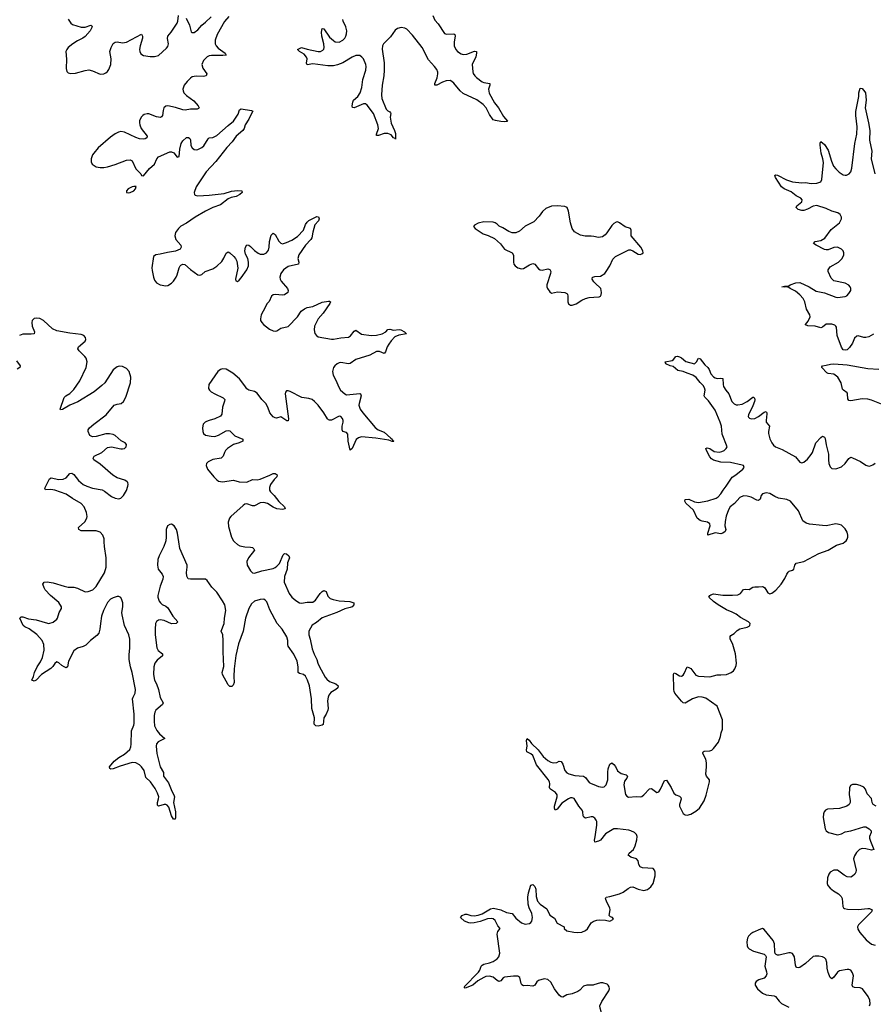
# Model space of a CAD drawing. Header units: inches. Extents: x 1843750 to 1959452, y 907112 to 1016326.
# Tile 114 of 137: x 1923895 to 1932970, y 965086 to 975547. Entities that reach past the tile are written whole.
import ezdxf

# ---------------------------------------------------------------- set-up
doc = ezdxf.new("R2010")
doc.units = ezdxf.units.IN
doc.header["$MEASUREMENT"] = 0
for name, color, linetype in [('B9926', 7, 'Continuous'), ('B9927', 7, 'Continuous'), ('B9936', 7, 'Continuous'), ('B9937', 7, 'Continuous')]:
    doc.layers.add(name, color=color, linetype=linetype)

msp = doc.modelspace()

# ---------------------------------------------------------------- linework, layer by layer
at = {"layer": 'B9926', "color": 6, "elevation": 500}
for points in [[(1925444, 970000), (1925428, 969950), (1925378, 969850), (1925363, 969810), (1925361, 969750), (1925367, 969710), (1925410, 969655), (1925419, 969630), (1925416, 969604), (1925388, 969530), (1925365, 969430), (1925365, 969410), (1925377, 969370), (1925391, 969351), (1925410, 969335), (1925450, 969317), (1925470, 969299), (1925522, 969210), (1925575, 969150), (1925559, 969130), (1925510, 969127), (1925430, 969162), (1925390, 969170), (1925370, 969167), (1925359, 969161), (1925348, 969152), (1925340, 969130), (1925334, 969070), (1925334, 969010), (1925353, 968873), (1925366, 968846), (1925412, 968810), (1925413, 968790), (1925357, 968743), (1925332, 968710), (1925320, 968670), (1925317, 968590), (1925329, 968530), (1925349, 968489), (1925370, 968430), (1925387, 968347), (1925420, 968290), (1925413, 968270), (1925342, 968210), (1925331, 968190), (1925325, 968155), (1925325, 968095), (1925330, 968044), (1925354, 967994), (1925380, 967960), (1925438, 967910), (1925366, 967874), (1925350, 967854), (1925345, 967830), (1925352, 967752), (1925388, 967608), (1925425, 967550), (1925424, 967510), (1925478, 967438), (1925511, 967351), (1925535, 967310), (1925540, 967290), (1925529, 967230), (1925550, 967131), (1925551, 967069), (1925547, 967053), (1925530, 967052), (1925510, 967087), (1925481, 967181), (1925462, 967202), (1925450, 967210), (1925430, 967210), (1925372, 967192), (1925361, 967201), (1925360, 967230), (1925372, 967270), (1925373, 967290), (1925360, 967330), (1925337, 967377), (1925286, 967450), (1925237, 967497), (1925217, 967570), (1925190, 967610), (1925170, 967629), (1925130, 967651), (1925090, 967655), (1924963, 967617), (1924890, 967587), (1924865, 967585), (1924852, 967592), (1924851, 967610), (1924901, 967670), (1924950, 967709), (1925010, 967743), (1925067, 967793), (1925078, 967822), (1925082, 967850), (1925085, 967990), (1925109, 968050), (1925111, 968070), (1925113, 968167), (1925093, 968330), (1925100, 968350), (1925124, 968390), (1925128, 968430), (1925091, 968610), (1925072, 968672), (1925059, 968750), (1925058, 968802), (1925067, 968870), (1925067, 968967), (1925055, 969010), (1925010, 969110), (1924984, 969224), (1924981, 969250), (1924991, 969310), (1924991, 969350), (1924983, 969383), (1924970, 969409), (1924950, 969420), (1924930, 969418), (1924890, 969405), (1924862, 969390), (1924830, 969356), (1924787, 969270), (1924765, 969210), (1924753, 969130), (1924749, 969070), (1924736, 969030), (1924716, 969004), (1924649, 968951), (1924598, 968902), (1924570, 968887), (1924510, 968870), (1924470, 968841), (1924413, 968730), (1924404, 968670), (1924390, 968662), (1924370, 968671), (1924345, 968685), (1924310, 968715), (1924290, 968724), (1924270, 968707), (1924246, 968674), (1924225, 968655), (1924129, 968591), (1924072, 968530), (1924050, 968520), (1924024, 968530), (1924044, 968570), (1924053, 968610), (1924081, 968670), (1924116, 968724), (1924139, 968770), (1924154, 968850), (1924153, 968910), (1924135, 968950), (1924076, 969016), (1923996, 969076), (1923950, 969096), (1923931, 969110), (1923898, 969190), (1923910, 969203), (1923930, 969203), (1923990, 969183), (1924070, 969172), (1924190, 969134), (1924207, 969133), (1924250, 969147), (1924290, 969177), (1924298, 969190), (1924314, 969250), (1924340, 969290), (1924340, 969310), (1924310, 969354), (1924222, 969430), (1924168, 969490), (1924154, 969510), (1924142, 969550), (1924154, 969570), (1924186, 969574), (1924250, 969565), (1924370, 969527), (1924410, 969519), (1924470, 969518), (1924510, 969507), (1924590, 969469), (1924625, 969470), (1924672, 969488), (1924710, 969524), (1924798, 969670), (1924813, 969730), (1924815, 969830), (1924796, 969950), (1924793, 970000)], [(1926179, 970000), (1926210, 969970), (1926237, 969957), (1926290, 969945), (1926350, 969943), (1926370, 969938), (1926386, 969926), (1926390, 969910), (1926328, 969830), (1926309, 969790), (1926312, 969750), (1926349, 969690), (1926370, 969671), (1926390, 969668), (1926470, 969692), (1926590, 969716), (1926610, 969725), (1926630, 969740), (1926656, 969770), (1926698, 969862), (1926710, 969874), (1926730, 969871), (1926757, 969850), (1926763, 969830), (1926743, 969777), (1926739, 969710), (1926709, 969630), (1926707, 969570), (1926760, 969450), (1926790, 969413), (1926830, 969375), (1926870, 969353), (1926890, 969349), (1926950, 969358), (1927010, 969359), (1927041, 969379), (1927090, 969451), (1927110, 969471), (1927130, 969481), (1927152, 969472), (1927170, 969422), (1927197, 969397), (1927226, 969386), (1927290, 969374), (1927406, 969366), (1927447, 969350), (1927448, 969330), (1927430, 969310), (1927410, 969300), (1927350, 969289), (1927267, 969250), (1927110, 969193), (1927050, 969142), (1927006, 969114), (1926970, 969050), (1926968, 969010), (1926984, 968964), (1927004, 968864), (1927025, 968805), (1927055, 968750), (1927064, 968710), (1927078, 968678), (1927143, 968563), (1927161, 968541), (1927190, 968517), (1927256, 968490), (1927280, 968470), (1927279, 968450), (1927256, 968430), (1927202, 968398), (1927180, 968370), (1927173, 968350), (1927169, 968310), (1927173, 968230), (1927170, 968210), (1927153, 968167), (1927129, 968130), (1927120, 968060), (1927110, 968050), (1927070, 968042), (1927044, 968044), (1927024, 968064), (1927031, 968130), (1927000, 968230), (1926998, 968330), (1926976, 968470), (1926955, 968530), (1926932, 968572), (1926913, 968590), (1926870, 968600), (1926855, 968610), (1926856, 968670), (1926844, 968730), (1926810, 968805), (1926751, 968890), (1926747, 968910), (1926747, 968950), (1926735, 968990), (1926685, 969070), (1926633, 969133), (1926556, 969276), (1926522, 969362), (1926510, 969377), (1926490, 969389), (1926450, 969387), (1926390, 969368), (1926359, 969341), (1926330, 969292), (1926297, 969190), (1926270, 969050), (1926223, 968917), (1926193, 968793), (1926174, 968650), (1926171, 968570), (1926175, 968505), (1926164, 968476), (1926150, 968463), (1926130, 968463), (1926110, 968479), (1926050, 968590), (1926047, 968610), (1926064, 968676), (1926058, 968830), (1926060, 968950), (1926055, 969010), (1926037, 969050), (1926070, 969130), (1926072, 969190), (1926085, 969270), (1926075, 969330), (1926053, 969373), (1925990, 969464), (1925939, 969519), (1925890, 969590), (1925870, 969601), (1925844, 969604), (1925710, 969604), (1925688, 969608), (1925679, 969619), (1925673, 969633), (1925667, 969673), (1925677, 969730), (1925677, 969750), (1925597, 969930), (1925587, 970000)], [(1930000, 967070), (1929990, 967076), (1929970, 967079), (1929910, 967064), (1929894, 967074), (1929886, 967090), (1929881, 967130), (1929873, 967150), (1929840, 967190), (1929790, 967271), (1929770, 967278), (1929750, 967278), (1929730, 967270), (1929657, 967223), (1929610, 967159), (1929587, 967150), (1929579, 967170), (1929582, 967190), (1929608, 967290), (1929609, 967310), (1929590, 967337), (1929538, 967370), (1929530, 967380), (1929526, 967390), (1929531, 967430), (1929527, 967450), (1929514, 967474), (1929388, 967630), (1929350, 967729), (1929330, 967748), (1929288, 967770), (1929284, 967790), (1929290, 967830), (1929282, 967890), (1929290, 967910), (1929310, 967892), (1929336, 967856), (1929408, 967790), (1929459, 967719), (1929510, 967678), (1929540, 967660), (1929570, 967652), (1929604, 967656), (1929630, 967669), (1929650, 967667), (1929670, 967637), (1929692, 967570), (1929710, 967545), (1929733, 967533), (1929797, 967517), (1929890, 967509), (1929910, 967496), (1929950, 967443), (1929970, 967431), (1930000, 967420)], [(1930000, 965293), (1929990, 965290), (1929925, 965290), (1929890, 965279), (1929850, 965235), (1929830, 965222), (1929770, 965199), (1929713, 965187), (1929670, 965163), (1929650, 965166), (1929630, 965183), (1929580, 965250), (1929541, 965321), (1929510, 965351), (1929470, 965356), (1929410, 965338), (1929394, 965326), (1929371, 965289), (1929350, 965278), (1929290, 965287), (1929250, 965283), (1929233, 965293), (1929226, 965306), (1929212, 965372), (1929190, 965384), (1929145, 965385), (1929050, 965376), (1929034, 965366), (1929010, 965336), (1928990, 965328), (1928970, 965340), (1928930, 965376), (1928890, 965384), (1928850, 965380), (1928828, 965372), (1928766, 965334), (1928714, 965290), (1928630, 965257), (1928620, 965270), (1928773, 965427), (1928788, 965450), (1928800, 965490), (1928810, 965502), (1928829, 965511), (1928890, 965525), (1928930, 965542), (1928972, 965568), (1928990, 965590), (1928998, 965630), (1928972, 965830), (1928979, 965861), (1929004, 965890), (1928979, 965919), (1928950, 965977), (1928930, 965995), (1928910, 965999), (1928870, 965995), (1928790, 965966), (1928728, 965950), (1928690, 965948), (1928670, 965951), (1928623, 965970), (1928582, 966010), (1928598, 966030), (1928630, 966042), (1928650, 966042), (1928691, 966031), (1928727, 966027), (1928770, 966032), (1928812, 966048), (1928900, 966100), (1928932, 966108), (1929010, 966090), (1929070, 966063), (1929130, 966051), (1929170, 966001), (1929230, 965950), (1929270, 965939), (1929315, 965945), (1929330, 965955), (1929340, 965970), (1929345, 966010), (1929339, 966050), (1929312, 966110), (1929299, 966150), (1929296, 966224), (1929304, 966270), (1929329, 966351), (1929350, 966358), (1929370, 966337), (1929381, 966310), (1929386, 966230), (1929401, 966181), (1929428, 966150), (1929500, 966100), (1929530, 966034), (1929580, 966000), (1929609, 965949), (1929682, 965910), (1929685, 965890), (1929710, 965868), (1929786, 965854), (1929830, 965850), (1929870, 965854), (1929911, 965870), (1929930, 965888), (1929970, 965950), (1929993, 965967), (1930000, 965969)]]:
    msp.add_lwpolyline(points, dxfattribs=at)
at = {"layer": 'B9927', "color": 6}
for points, elevation in [([(1924410, 975551), (1924438, 975510), (1924456, 975496), (1924550, 975466), (1924592, 975468), (1924650, 975487), (1924663, 975483), (1924666, 975470), (1924645, 975430), (1924590, 975369), (1924568, 975352), (1924510, 975322), (1924461, 975290), (1924412, 975250), (1924396, 975230), (1924387, 975210), (1924393, 975127), (1924389, 975029), (1924397, 974997), (1924410, 974981), (1924435, 974975), (1924490, 974977), (1924593, 975007), (1924630, 975013), (1924670, 975004), (1924750, 974967), (1924790, 974972), (1924810, 974982), (1924830, 974998), (1924844, 975016), (1924865, 975070), (1924869, 975130), (1924855, 975210), (1924867, 975250), (1924890, 975294), (1924910, 975309), (1924930, 975312), (1924990, 975300), (1925030, 975307), (1925190, 975392), (1925202, 975370), (1925202, 975350), (1925176, 975270), (1925169, 975230), (1925171, 975210), (1925184, 975184), (1925210, 975166), (1925283, 975157), (1925330, 975156), (1925370, 975167), (1925456, 975244), (1925470, 975262), (1925476, 975290), (1925467, 975347), (1925471, 975370), (1925506, 975414), (1925569, 975511), (1925576, 975530), (1925585, 975590)], 500), ([(1926119, 975581), (1926074, 975526), (1925995, 975390), (1925974, 975330), (1925974, 975290), (1925983, 975270), (1926005, 975245), (1926079, 975190), (1926090, 975170), (1926055, 975165), (1925933, 975167), (1925910, 975164), (1925887, 975153), (1925848, 975112), (1925833, 975070), (1925843, 975030), (1925884, 974970), (1925876, 974950), (1925850, 974944), (1925770, 974945), (1925730, 974939), (1925710, 974925), (1925675, 974890), (1925645, 974850), (1925635, 974830), (1925630, 974810), (1925632, 974790), (1925641, 974770), (1925670, 974740), (1925745, 974685), (1925794, 974630), (1925803, 974610), (1925797, 974603), (1925783, 974597), (1925710, 974596), (1925653, 974587), (1925630, 974588), (1925550, 974615), (1925470, 974630), (1925450, 974627), (1925429, 974611), (1925419, 974581), (1925412, 974528), (1925404, 974516), (1925391, 974509), (1925350, 974515), (1925270, 974545), (1925250, 974548), (1925220, 974540), (1925203, 974530), (1925185, 974510), (1925170, 974472), (1925169, 974450), (1925171, 974430), (1925188, 974390), (1925250, 974310), (1925247, 974290), (1925230, 974280), (1925210, 974276), (1925170, 974280), (1925130, 974294), (1925010, 974353), (1924970, 974358), (1924947, 974353), (1924910, 974335), (1924860, 974300), (1924730, 974185), (1924683, 974130), (1924670, 974110), (1924655, 974070), (1924655, 974035), (1924667, 974010), (1924710, 973985), (1924750, 973976), (1924790, 973977), (1924830, 973985), (1924911, 974009), (1925030, 974053), (1925070, 974059), (1925090, 974047), (1925130, 973961), (1925184, 973910), (1925190, 973891), (1925210, 973887), (1925276, 973964), (1925328, 974010), (1925355, 974070), (1925371, 974090), (1925490, 974144), (1925510, 974144), (1925533, 974133), (1925570, 974087), (1925590, 974093), (1925598, 974170), (1925611, 974230), (1925630, 974261), (1925670, 974294), (1925690, 974296), (1925705, 974285), (1925711, 974270), (1925716, 974210), (1925730, 974184), (1925750, 974169), (1925770, 974165), (1925790, 974169), (1925830, 974188), (1925854, 974206), (1925898, 974282), (1925910, 974290), (1925950, 974296), (1925990, 974317), (1926110, 974424), (1926169, 974470), (1926217, 974543), (1926232, 974590), (1926250, 974599), (1926361, 974581), (1926374, 974574), (1926348, 974530), (1926333, 974490), (1926292, 974430), (1926280, 974390), (1926269, 974371), (1926198, 974310), (1926155, 974250), (1926096, 974190), (1925979, 974041), (1925878, 973930), (1925773, 973770), (1925751, 973710), (1925753, 973690), (1925761, 973681), (1925790, 973674), (1925910, 973682), (1926070, 973700), (1926146, 973726), (1926210, 973733), (1926257, 973730), (1926260, 973710), (1926234, 973690), (1926195, 973670), (1926143, 973657), (1926110, 973643), (1926030, 973581), (1925950, 973551), (1925870, 973513), (1925762, 973450), (1925670, 973386), (1925608, 973352), (1925583, 973330), (1925553, 973287), (1925544, 973250), (1925556, 973210), (1925607, 973150), (1925612, 973130), (1925601, 973110), (1925552, 973088), (1925466, 973074), (1925390, 973054), (1925343, 973050), (1925317, 973030), (1925301, 972910), (1925302, 972882), (1925317, 972810), (1925330, 972779), (1925350, 972752), (1925389, 972729), (1925450, 972718), (1925470, 972724), (1925510, 972749), (1925530, 972767), (1925558, 972810), (1925570, 972836), (1925591, 972909), (1925602, 972930), (1925610, 972940), (1925630, 972949), (1925650, 972946), (1925710, 972892), (1925790, 972835), (1925810, 972831), (1925830, 972840), (1925868, 972872), (1925950, 972901), (1925990, 972927), (1926043, 972977), (1926066, 973014), (1926090, 973066), (1926110, 973079), (1926130, 973069), (1926172, 973030), (1926189, 973009), (1926202, 972982), (1926213, 972907), (1926189, 972789), (1926193, 972773), (1926210, 972765), (1926230, 972780), (1926250, 972805), (1926310, 972890), (1926327, 972930), (1926328, 972970), (1926320, 973010), (1926297, 973057), (1926290, 973090), (1926296, 973130), (1926310, 973153), (1926330, 973150), (1926350, 973136), (1926390, 973096), (1926430, 973065), (1926450, 973055), (1926490, 973056), (1926519, 973070), (1926541, 973099), (1926549, 973130), (1926550, 973190), (1926570, 973256), (1926585, 973275), (1926590, 973278), (1926610, 973263), (1926650, 973194), (1926670, 973172), (1926690, 973167), (1926730, 973178), (1926790, 973206), (1926850, 973245), (1926914, 973310), (1926935, 973370), (1926950, 973395), (1926970, 973413), (1927055, 973455), (1927071, 973451), (1927080, 973430), (1927073, 973410), (1927032, 973368), (1927010, 973290), (1927000, 973230), (1926992, 973210), (1926935, 973150), (1926863, 973050), (1926852, 973010), (1926862, 972970), (1926858, 972950), (1926750, 972926), (1926701, 972890), (1926671, 972850), (1926662, 972810), (1926665, 972790), (1926675, 972770), (1926743, 972690), (1926750, 972670), (1926746, 972650), (1926710, 972625), (1926690, 972621), (1926610, 972628), (1926590, 972623), (1926572, 972608), (1926546, 972554), (1926527, 972530), (1926482, 972450), (1926464, 972410), (1926454, 972370), (1926457, 972350), (1926468, 972329), (1926487, 972307), (1926550, 972258), (1926590, 972241), (1926610, 972238), (1926630, 972242), (1926672, 972268), (1926750, 972287), (1926850, 972389), (1926889, 972451), (1926924, 972476), (1926951, 972489), (1927010, 972498), (1927110, 972546), (1927177, 972557), (1927190, 972556), (1927198, 972550), (1927191, 972530), (1927123, 972430), (1927070, 972370), (1927028, 972290), (1927025, 972250), (1927033, 972213), (1927050, 972190), (1927070, 972179), (1927210, 972152), (1927230, 972152), (1927310, 972168), (1927390, 972174), (1927412, 972188), (1927450, 972238), (1927470, 972249), (1927530, 972206), (1927630, 972190), (1927690, 972194), (1927750, 972209), (1927786, 972230), (1927810, 972254), (1927830, 972259), (1927870, 972249), (1927930, 972254), (1927947, 972250), (1927987, 972230), (1928008, 972210), (1927925, 972195), (1927883, 972177), (1927844, 972136), (1927819, 972101), (1927800, 972070), (1927783, 972017), (1927770, 972002), (1927722, 972022), (1927690, 972023), (1927616, 971984), (1927470, 971938), (1927410, 971895), (1927389, 971891), (1927310, 971904), (1927290, 971901), (1927269, 971891), (1927245, 971870), (1927232, 971850), (1927221, 971810), (1927228, 971770), (1927261, 971710), (1927283, 971650), (1927307, 971610), (1927350, 971572), (1927370, 971561), (1927510, 971575), (1927519, 971570), (1927524, 971550), (1927503, 971470), (1927502, 971450), (1927516, 971410), (1927543, 971370), (1927673, 971213), (1927705, 971190), (1927770, 971164), (1927839, 971099), (1927856, 971090), (1927860, 971080), (1927872, 971070), (1927870, 971067), (1927854, 971066), (1927818, 971078), (1927681, 971101), (1927530, 971114), (1927497, 971103), (1927474, 971086), (1927430, 970991), (1927410, 970974), (1927387, 971070), (1927385, 971145), (1927370, 971161), (1927331, 971171), (1927323, 971190), (1927324, 971230), (1927335, 971270), (1927335, 971290), (1927328, 971310), (1927310, 971330), (1927290, 971333), (1927210, 971291), (1927190, 971291), (1927177, 971297), (1927167, 971307), (1927130, 971370), (1927070, 971450), (1927030, 971492), (1927005, 971510), (1926970, 971521), (1926893, 971533), (1926770, 971596), (1926750, 971604), (1926730, 971605), (1926720, 971590), (1926718, 971570), (1926753, 971307), (1926750, 971286), (1926734, 971286), (1926670, 971329), (1926625, 971315), (1926610, 971316), (1926589, 971329), (1926555, 971370), (1926535, 971430), (1926511, 971470), (1926470, 971511), (1926419, 971579), (1926390, 971598), (1926332, 971612), (1926310, 971625), (1926290, 971658), (1926231, 971730), (1926161, 971790), (1926090, 971834), (1926050, 971837), (1926029, 971830), (1926001, 971810), (1925907, 971670), (1925902, 971630), (1925912, 971610), (1925932, 971592), (1925969, 971570), (1926057, 971530), (1926075, 971510), (1926074, 971494), (1926053, 971430), (1926043, 971357), (1926030, 971336), (1925970, 971305), (1925910, 971290), (1925881, 971279), (1925867, 971270), (1925847, 971250), (1925837, 971210), (1925841, 971170), (1925848, 971150), (1925871, 971131), (1925930, 971121), (1925970, 971120), (1926010, 971131), (1926090, 971178), (1926110, 971182), (1926130, 971179), (1926184, 971124), (1926266, 971090), (1926269, 971070), (1926230, 971050), (1926170, 971033), (1926103, 970990), (1926083, 970970), (1926071, 970950), (1926057, 970910), (1926038, 970890), (1925950, 970873), (1925898, 970850), (1925881, 970830), (1925878, 970810), (1925893, 970773), (1925958, 970690), (1925990, 970658), (1926010, 970645), (1926050, 970636), (1926170, 970653), (1926230, 970638), (1926310, 970634), (1926370, 970663), (1926419, 970659), (1926450, 970664), (1926554, 970706), (1926590, 970726), (1926610, 970727), (1926633, 970710), (1926628, 970690), (1926599, 970661), (1926561, 970610), (1926550, 970575), (1926551, 970550), (1926562, 970530), (1926601, 970490), (1926649, 970429), (1926710, 970370), (1926717, 970350), (1926690, 970342), (1926629, 970351), (1926590, 970366), (1926530, 970406), (1926490, 970417), (1926450, 970414), (1926390, 970382), (1926370, 970382), (1926310, 970403), (1926290, 970398), (1926270, 970387), (1926140, 970270), (1926124, 970250), (1926113, 970210), (1926116, 970164), (1926148, 970048), (1926169, 970009), (1926179, 970000)], 500), ([(1925664, 975564), (1925702, 975490), (1925713, 975433), (1925719, 975419), (1925730, 975409), (1925750, 975410), (1925790, 975440), (1925832, 975488), (1925870, 975519), (1925930, 975577)], 500), ([(1928288, 975590), (1928310, 975543), (1928343, 975503), (1928410, 975401), (1928432, 975392), (1928510, 975398), (1928520, 975390), (1928524, 975370), (1928514, 975310), (1928514, 975270), (1928530, 975230), (1928548, 975208), (1928590, 975183), (1928610, 975176), (1928650, 975182), (1928730, 975212), (1928752, 975210), (1928753, 975193), (1928744, 975150), (1928711, 975090), (1928707, 975070), (1928711, 974991), (1928716, 974976), (1928733, 974950), (1928751, 974931), (1928810, 974885), (1928830, 974878), (1928893, 974870), (1928893, 974850), (1928880, 974810), (1928887, 974767), (1928944, 974664), (1928986, 974610), (1929039, 974519), (1929081, 974470), (1929075, 974465), (1929050, 974462), (1929010, 974464), (1928954, 974474), (1928930, 974484), (1928890, 974539), (1928853, 974610), (1928824, 974644), (1928755, 974695), (1928610, 974761), (1928577, 974790), (1928510, 974873), (1928490, 974891), (1928470, 974901), (1928430, 974898), (1928390, 974883), (1928330, 974850), (1928310, 974850), (1928309, 974870), (1928332, 974928), (1928342, 974970), (1928341, 974990), (1928330, 975016), (1928306, 975050), (1928240, 975120), (1928174, 975250), (1928070, 975384), (1928010, 975445), (1927990, 975457), (1927950, 975463), (1927910, 975453), (1927886, 975434), (1927836, 975364), (1927764, 975290), (1927752, 975268), (1927747, 975233), (1927770, 975090), (1927771, 975010), (1927767, 974950), (1927747, 974850), (1927743, 974750), (1927746, 974710), (1927790, 974596), (1927810, 974577), (1927829, 974569), (1927838, 974558), (1927841, 974550), (1927834, 974510), (1927836, 974490), (1927846, 974446), (1927881, 974370), (1927890, 974337), (1927890, 974278), (1927886, 974286), (1927870, 974290), (1927844, 974324), (1927810, 974339), (1927770, 974337), (1927710, 974318), (1927690, 974317), (1927688, 974330), (1927708, 974390), (1927703, 974430), (1927656, 974550), (1927590, 974640), (1927570, 974653), (1927550, 974652), (1927450, 974612), (1927434, 974614), (1927431, 974630), (1927436, 974670), (1927443, 974690), (1927491, 974729), (1927516, 974770), (1927532, 974828), (1927544, 974910), (1927575, 975010), (1927578, 975050), (1927575, 975070), (1927550, 975130), (1927534, 975150), (1927510, 975166), (1927470, 975165), (1927430, 975149), (1927330, 975087), (1927274, 975066), (1927230, 975056), (1927170, 975055), (1927010, 975076), (1926950, 975067), (1926945, 975085), (1926951, 975130), (1926945, 975150), (1926919, 975179), (1926870, 975210), (1926850, 975230), (1926890, 975251), (1926950, 975233), (1927070, 975208), (1927094, 975210), (1927118, 975222), (1927128, 975232), (1927132, 975250), (1927128, 975290), (1927106, 975370), (1927105, 975415), (1927110, 975452), (1927130, 975449), (1927190, 975361), (1927230, 975324), (1927250, 975313), (1927290, 975309), (1927332, 975330), (1927350, 975350), (1927361, 975370), (1927370, 975397), (1927373, 975430), (1927364, 975470), (1927333, 975530), (1927330, 975550)], 500), ([(1930000, 973243), (1929970, 973248), (1929907, 973247), (1929856, 973256), (1929794, 973294), (1929768, 973328), (1929752, 973390), (1929731, 973511), (1929714, 973550), (1929690, 973561), (1929610, 973570), (1929550, 973564), (1929490, 973539), (1929453, 973510), (1929419, 973461), (1929361, 973399), (1929270, 973353), (1929210, 973300), (1929170, 973282), (1929130, 973283), (1929096, 973296), (1929030, 973335), (1928992, 973352), (1928970, 973375), (1928950, 973388), (1928930, 973394), (1928830, 973400), (1928770, 973386), (1928730, 973365), (1928719, 973350), (1928736, 973330), (1928821, 973270), (1928875, 973255), (1928942, 973222), (1929007, 973167), (1929050, 973109), (1929130, 973068), (1929146, 973046), (1929146, 972970), (1929150, 972950), (1929164, 972930), (1929190, 972910), (1929230, 972901), (1929250, 972904), (1929316, 972944), (1929350, 972956), (1929370, 972950), (1929410, 972899), (1929428, 972888), (1929450, 972887), (1929510, 972898), (1929532, 972892), (1929542, 972870), (1929538, 972850), (1929498, 972730), (1929498, 972710), (1929506, 972690), (1929530, 972654), (1929550, 972640), (1929614, 972654), (1929690, 972650), (1929710, 972639), (1929717, 972630), (1929722, 972610), (1929722, 972550), (1929730, 972529), (1929750, 972514), (1929770, 972512), (1929810, 972527), (1929872, 972568), (1929910, 972586), (1929950, 972596), (1930000, 972600)], 600), ([(1930000, 972763), (1929982, 972790), (1929984, 972810), (1930000, 972816)], 600), ([(1924793, 970000), (1924792, 970030), (1924779, 970070), (1924750, 970101), (1924710, 970117), (1924570, 970115), (1924550, 970118), (1924524, 970130), (1924521, 970150), (1924588, 970212), (1924608, 970250), (1924611, 970270), (1924607, 970310), (1924582, 970370), (1924548, 970408), (1924458, 970458), (1924390, 970506), (1924270, 970548), (1924226, 970554), (1924171, 970551), (1924162, 970570), (1924211, 970669), (1924230, 970678), (1924310, 970663), (1924356, 970664), (1924390, 970681), (1924430, 970725), (1924450, 970729), (1924470, 970716), (1924519, 970650), (1924571, 970610), (1924610, 970590), (1924670, 970571), (1924771, 970551), (1924797, 970537), (1924870, 970480), (1924910, 970462), (1924950, 970457), (1924970, 970462), (1925000, 970490), (1925030, 970543), (1925045, 970590), (1925049, 970610), (1925045, 970630), (1925038, 970638), (1925014, 970654), (1924930, 970680), (1924886, 970706), (1924750, 970825), (1924684, 970870), (1924675, 970890), (1924686, 970910), (1924770, 970950), (1924830, 971003), (1924870, 971010), (1924970, 970986), (1924990, 970986), (1925010, 970992), (1925028, 971010), (1925030, 971033), (1925018, 971050), (1924974, 971074), (1924912, 971130), (1924890, 971140), (1924850, 971147), (1924810, 971146), (1924710, 971119), (1924670, 971115), (1924642, 971130), (1924622, 971170), (1924623, 971190), (1924637, 971210), (1924683, 971250), (1924815, 971350), (1924900, 971450), (1924930, 971463), (1924973, 971470), (1924999, 971490), (1925023, 971537), (1925074, 971690), (1925076, 971750), (1925058, 971810), (1925030, 971841), (1924990, 971863), (1924954, 971866), (1924930, 971858), (1924890, 971825), (1924801, 971690), (1924770, 971659), (1924686, 971594), (1924512, 971488), (1924429, 971451), (1924350, 971407), (1924330, 971403), (1924326, 971410), (1924367, 971533), (1924385, 971550), (1924430, 971574), (1924470, 971618), (1924535, 971710), (1924601, 971850), (1924611, 971910), (1924601, 971950), (1924588, 971970), (1924529, 972030), (1924515, 972050), (1924519, 972070), (1924593, 972130), (1924600, 972150), (1924595, 972170), (1924578, 972190), (1924550, 972203), (1924430, 972216), (1924290, 972240), (1924244, 972264), (1924150, 972350), (1924110, 972371), (1924070, 972377), (1924050, 972371), (1924039, 972361), (1924029, 972350), (1924024, 972330), (1924027, 972290), (1924054, 972230), (1924050, 972210), (1924016, 972204), (1923930, 972204), (1923892, 972190)], 500), ([(1923862, 971922), (1923900, 971870), (1923896, 971850), (1923870, 971835)], 500), ([(1925587, 970000), (1925573, 970090), (1925563, 970130), (1925538, 970170), (1925510, 970187), (1925490, 970185), (1925467, 970170), (1925451, 970130), (1925453, 970050), (1925448, 970010), (1925444, 970000)], 500)]:
    msp.add_lwpolyline(points, dxfattribs=dict(at, elevation=elevation))
at = {"layer": 'B9927', "color": 6, "elevation": 500}
msp.add_lwpolyline([(1925110, 973776), (1925092, 973772), (1925048, 973750), (1925031, 973730), (1925031, 973711), (1925047, 973707), (1925070, 973709), (1925109, 973730), (1925125, 973750), (1925133, 973773)], close=True, dxfattribs=at)
at = {"layer": 'B9936', "color": 6, "elevation": 500}
for points in [[(1930000, 967420), (1930050, 967401), (1930090, 967393), (1930110, 967397), (1930130, 967418), (1930148, 967472), (1930147, 967553), (1930152, 967588), (1930170, 967636), (1930190, 967650), (1930210, 967635), (1930230, 967612), (1930250, 967567), (1930290, 967539), (1930343, 967523), (1930358, 967510), (1930349, 967490), (1930324, 967456), (1930317, 967417), (1930335, 967315), (1930350, 967296), (1930368, 967288), (1930450, 967294), (1930490, 967290), (1930510, 967295), (1930530, 967310), (1930590, 967375), (1930610, 967380), (1930670, 967338), (1930690, 967344), (1930709, 967371), (1930750, 967463), (1930770, 967466), (1930821, 967390), (1930848, 967328), (1930870, 967311), (1930910, 967297), (1930922, 967282), (1930926, 967266), (1930909, 967210), (1930910, 967190), (1930950, 967114), (1930970, 967098), (1930990, 967095), (1931030, 967107), (1931083, 967137), (1931122, 967170), (1931172, 967248), (1931192, 967308), (1931228, 967450), (1931227, 967470), (1931196, 967510), (1931188, 967530), (1931198, 967610), (1931197, 967650), (1931188, 967690), (1931156, 967750), (1931158, 967762), (1931161, 967770), (1931170, 967774), (1931230, 967779), (1931253, 967787), (1931270, 967802), (1931323, 967870), (1931346, 967930), (1931351, 967970), (1931368, 968010), (1931366, 968110), (1931310, 968255), (1931190, 968337), (1931150, 968350), (1931110, 968352), (1931048, 968332), (1930970, 968285), (1930950, 968289), (1930930, 968305), (1930861, 968390), (1930851, 968410), (1930848, 968430), (1930846, 968594), (1930853, 968607), (1930870, 968601), (1930910, 968575), (1930930, 968572), (1930950, 968584), (1930960, 968600), (1930990, 968671), (1931010, 968666), (1931030, 968652), (1931083, 968583), (1931110, 968571), (1931230, 968566), (1931310, 968587), (1931350, 968585), (1931409, 968591), (1931458, 968610), (1931483, 968630), (1931499, 968650), (1931513, 968687), (1931515, 968710), (1931505, 968810), (1931476, 968910), (1931448, 968970), (1931448, 968992), (1931456, 969004), (1931490, 969025), (1931523, 969057), (1931550, 969074), (1931627, 969093), (1931650, 969103), (1931658, 969110), (1931662, 969130), (1931644, 969150), (1931557, 969197), (1931511, 969230), (1931470, 969253), (1931410, 969276), (1931319, 969330), (1931270, 969365), (1931221, 969410), (1931233, 969430), (1931243, 969437), (1931270, 969447), (1931370, 969434), (1931471, 969431), (1931530, 969437), (1931559, 969450), (1931590, 969492), (1931610, 969496), (1931650, 969494), (1931690, 969518), (1931710, 969523), (1931750, 969520), (1931790, 969524), (1931801, 969521), (1931815, 969510), (1931850, 969459), (1931870, 969448), (1931890, 969453), (1931933, 969487), (1931990, 969550), (1932029, 969610), (1932050, 969657), (1932063, 969677), (1932074, 969686), (1932110, 969698), (1932125, 969710), (1932137, 969750), (1932150, 969772), (1932230, 969791), (1932390, 969877), (1932490, 969912), (1932577, 969963), (1932650, 969985), (1932668, 970000)], [(1933001, 967190), (1932967, 967210), (1932958, 967230), (1932950, 967273), (1932903, 967323), (1932886, 967370), (1932870, 967394), (1932830, 967412), (1932790, 967420), (1932750, 967420), (1932728, 967412), (1932715, 967385), (1932714, 967310), (1932722, 967250), (1932722, 967230), (1932712, 967208), (1932688, 967192), (1932610, 967166), (1932482, 967158), (1932463, 967150), (1932448, 967132), (1932440, 967110), (1932437, 967070), (1932456, 966950), (1932468, 966928), (1932493, 966910), (1932590, 966886), (1932630, 966898), (1932670, 966920), (1932730, 966928), (1932870, 966972), (1932890, 966971), (1932925, 966950), (1932946, 966930), (1932946, 966910), (1932929, 966870), (1932929, 966850), (1932938, 966818), (1932974, 966730), (1932950, 966724), (1932890, 966739), (1932850, 966742), (1932821, 966730), (1932790, 966699), (1932770, 966665), (1932760, 966630), (1932786, 966510), (1932784, 966490), (1932772, 966468), (1932750, 966446), (1932730, 966436), (1932690, 966440), (1932658, 966458), (1932590, 966510), (1932550, 966512), (1932512, 966490), (1932496, 966470), (1932481, 966430), (1932478, 966370), (1932487, 966347), (1932510, 966320), (1932547, 966290), (1932599, 966259), (1932628, 966230), (1932639, 966210), (1932645, 966125), (1932652, 966112), (1932663, 966103), (1932696, 966096), (1932810, 966094), (1932910, 966105), (1932930, 966103), (1932956, 966090), (1932951, 966070), (1932811, 965930), (1932803, 965910), (1932805, 965885), (1932826, 965850), (1932894, 965770), (1932950, 965726), (1932990, 965713)], [(1930000, 965969), (1930030, 965980), (1930063, 965983), (1930121, 965981), (1930170, 965970), (1930209, 965990), (1930197, 966010), (1930177, 966017), (1930161, 966030), (1930172, 966090), (1930167, 966110), (1930136, 966170), (1930121, 966210), (1930130, 966225), (1930170, 966230), (1930270, 966258), (1930310, 966279), (1930362, 966318), (1930390, 966331), (1930413, 966333), (1930470, 966308), (1930530, 966295), (1930570, 966307), (1930606, 966334), (1930629, 966370), (1930649, 966450), (1930651, 966490), (1930645, 966510), (1930628, 966528), (1930516, 966536), (1930490, 966548), (1930478, 966570), (1930469, 966609), (1930451, 966630), (1930391, 966651), (1930365, 966670), (1930374, 966690), (1930419, 966730), (1930438, 966770), (1930454, 966834), (1930458, 966870), (1930452, 966890), (1930432, 966910), (1930393, 966930), (1930370, 966935), (1930250, 966951), (1930211, 966949), (1930122, 966898), (1930070, 966830), (1930050, 966819), (1930010, 966810), (1930005, 966830), (1930014, 966866), (1930031, 966990), (1930030, 967027), (1930024, 967044), (1930010, 967064), (1930000, 967070)], [(1932930, 965070), (1932936, 965090), (1932933, 965130), (1932914, 965170), (1932855, 965250), (1932830, 965261), (1932770, 965263), (1932752, 965272), (1932746, 965290), (1932759, 965390), (1932750, 965420), (1932730, 965447), (1932710, 965455), (1932690, 965455), (1932610, 965441), (1932590, 965427), (1932550, 965373), (1932530, 965357), (1932510, 965370), (1932490, 965423), (1932480, 965470), (1932477, 965530), (1932464, 965564), (1932450, 965580), (1932431, 965591), (1932390, 965598), (1932350, 965599), (1932330, 965593), (1932250, 965518), (1932190, 965478), (1932170, 965472), (1932157, 965477), (1932150, 965480), (1932141, 965501), (1932130, 965590), (1932110, 965627), (1932090, 965634), (1932070, 965632), (1931970, 965607), (1931950, 965607), (1931936, 965616), (1931927, 965627), (1931924, 965644), (1931919, 965730), (1931904, 965764), (1931810, 965882), (1931790, 965890), (1931770, 965884), (1931690, 965850), (1931667, 965833), (1931644, 965810), (1931633, 965787), (1931624, 965750), (1931627, 965707), (1931635, 965690), (1931650, 965677), (1931696, 965650), (1931810, 965618), (1931825, 965605), (1931832, 965590), (1931816, 965490), (1931835, 965430), (1931838, 965410), (1931832, 965390), (1931810, 965365), (1931753, 965347), (1931726, 965330), (1931713, 965310), (1931713, 965290), (1931738, 965250), (1931790, 965203), (1931830, 965185), (1931916, 965176), (1931930, 965169), (1931970, 965118), (1931995, 965095), (1932070, 965054)], [(1930000, 964840), (1930050, 964884), (1930065, 964910), (1930077, 965010), (1930066, 965046), (1930064, 965070), (1930083, 965117), (1930158, 965230), (1930165, 965250), (1930163, 965270), (1930152, 965290), (1930139, 965299), (1930093, 965313), (1930070, 965313), (1930000, 965293)]]:
    msp.add_lwpolyline(points, dxfattribs=at)
at = {"layer": 'B9937', "color": 6}
for points, elevation in [([(1932970, 972204), (1932921, 972179), (1932890, 972170), (1932870, 972171), (1932810, 972188), (1932796, 972184), (1932770, 972162), (1932748, 972110), (1932717, 972063), (1932690, 972040), (1932670, 972035), (1932650, 972040), (1932630, 972066), (1932586, 972190), (1932579, 972279), (1932572, 972292), (1932560, 972300), (1932529, 972311), (1932470, 972311), (1932430, 972280), (1932410, 972272), (1932351, 972291), (1932275, 972295), (1932250, 972304), (1932247, 972310), (1932276, 972344), (1932298, 972390), (1932293, 972410), (1932259, 972470), (1932240, 972550), (1932224, 972584), (1932190, 972623), (1932143, 972663), (1932085, 972690), (1932070, 972702), (1932050, 972707), (1932030, 972705), (1931998, 972710), (1932024, 972716), (1932054, 972714), (1932070, 972718), (1932085, 972730), (1932146, 972750), (1932190, 972756), (1932287, 972707), (1932362, 972662), (1932450, 972644), (1932570, 972598), (1932590, 972596), (1932670, 972605), (1932687, 972613), (1932710, 972636), (1932730, 972670), (1932731, 972690), (1932723, 972710), (1932710, 972725), (1932670, 972746), (1932550, 972773), (1932522, 972801), (1932491, 972870), (1932490, 972890), (1932510, 972922), (1932600, 972970), (1932638, 973010), (1932656, 973050), (1932655, 973070), (1932648, 973090), (1932630, 973110), (1932590, 973130), (1932550, 973128), (1932490, 973103), (1932470, 973101), (1932450, 973106), (1932362, 973150), (1932334, 973170), (1932350, 973190), (1932410, 973201), (1932454, 973226), (1932523, 973317), (1932610, 973390), (1932630, 973430), (1932630, 973450), (1932616, 973476), (1932594, 973494), (1932530, 973513), (1932470, 973541), (1932370, 973573), (1932330, 973566), (1932270, 973535), (1932230, 973521), (1932210, 973521), (1932171, 973531), (1932150, 973550), (1932158, 973570), (1932211, 973610), (1932213, 973633), (1932198, 973650), (1932150, 973676), (1932097, 973717), (1932022, 973750), (1931995, 973770), (1931929, 973870), (1931922, 973890), (1931930, 973900), (1931950, 973895), (1932046, 973846), (1932110, 973824), (1932210, 973814), (1932250, 973816), (1932310, 973808), (1932370, 973811), (1932410, 973824), (1932421, 973850), (1932439, 974030), (1932434, 974070), (1932414, 974130), (1932405, 974215), (1932405, 974235), (1932410, 974253), (1932450, 974220), (1932490, 974161), (1932524, 974044), (1932548, 973990), (1932570, 973961), (1932605, 973925), (1932650, 973900), (1932670, 973895), (1932684, 973896), (1932712, 973910), (1932730, 973931), (1932743, 973970), (1932772, 974230), (1932795, 974330), (1932798, 974410), (1932784, 974530), (1932784, 974570), (1932814, 974730), (1932817, 974770), (1932830, 974818), (1932850, 974817), (1932881, 974781), (1932888, 974768), (1932895, 974690), (1932882, 974610), (1932919, 974450), (1932931, 974371), (1932928, 974268), (1932955, 974150), (1932946, 974070), (1932986, 973910)], 500), ([(1930000, 972816), (1930010, 972819), (1930070, 972821), (1930114, 972850), (1930131, 972870), (1930168, 972930), (1930199, 973001), (1930228, 973032), (1930370, 973101), (1930390, 973101), (1930412, 973092), (1930470, 973055), (1930490, 973052), (1930510, 973058), (1930523, 973070), (1930521, 973090), (1930499, 973130), (1930394, 973250), (1930397, 973310), (1930387, 973327), (1930330, 973345), (1930270, 973388), (1930250, 973398), (1930236, 973396), (1930210, 973380), (1930190, 973360), (1930138, 973282), (1930119, 973261), (1930090, 973240), (1930050, 973234), (1930000, 973243)], 600), ([(1930000, 972600), (1930056, 972604), (1930071, 972609), (1930077, 972623), (1930081, 972650), (1930074, 972690), (1930008, 972750), (1930000, 972763)], 600), ([(1932668, 970000), (1932680, 970010), (1932692, 970028), (1932699, 970050), (1932699, 970070), (1932690, 970103), (1932670, 970138), (1932630, 970175), (1932605, 970185), (1932570, 970189), (1932469, 970171), (1932428, 970172), (1932290, 970188), (1932257, 970197), (1932222, 970222), (1932176, 970330), (1932090, 970431), (1932050, 970450), (1931963, 970463), (1931922, 970482), (1931870, 970514), (1931830, 970521), (1931790, 970508), (1931777, 970490), (1931766, 970454), (1931750, 970437), (1931730, 970443), (1931670, 970474), (1931630, 970486), (1931590, 970487), (1931550, 970469), (1931493, 970407), (1931449, 970371), (1931430, 970338), (1931407, 970273), (1931395, 970215), (1931392, 970170), (1931401, 970130), (1931395, 970110), (1931370, 970090), (1931350, 970083), (1931290, 970095), (1931210, 970070), (1931209, 970090), (1931235, 970170), (1931232, 970192), (1931208, 970208), (1931150, 970218), (1931130, 970226), (1931096, 970250), (1931057, 970337), (1930978, 970410), (1930967, 970430), (1930971, 970449), (1931010, 970452), (1931070, 970426), (1931110, 970417), (1931210, 970436), (1931298, 970462), (1931321, 970479), (1931349, 970511), (1931372, 970550), (1931405, 970590), (1931470, 970686), (1931509, 970711), (1931584, 970770), (1931598, 970790), (1931591, 970810), (1931575, 970815), (1931450, 970841), (1931347, 970847), (1931270, 970868), (1931250, 970881), (1931230, 970904), (1931195, 970970), (1931190, 970990), (1931202, 970998), (1931230, 970992), (1931278, 970958), (1931330, 970953), (1931361, 970959), (1931383, 970970), (1931407, 970990), (1931415, 971010), (1931362, 971142), (1931354, 971230), (1931343, 971270), (1931290, 971397), (1931219, 971499), (1931178, 971538), (1931172, 971550), (1931182, 971610), (1931176, 971636), (1931161, 971661), (1931130, 971691), (1931086, 971746), (1931051, 971771), (1930991, 971790), (1930950, 971809), (1930890, 971821), (1930842, 971862), (1930810, 971870), (1930765, 971890), (1930757, 971910), (1930833, 971927), (1930845, 971935), (1930872, 971968), (1930888, 971972), (1930910, 971966), (1930930, 971954), (1930976, 971916), (1931070, 971889), (1931090, 971910), (1931110, 971950), (1931130, 971944), (1931180, 971880), (1931210, 971850), (1931224, 971830), (1931244, 971784), (1931270, 971754), (1931290, 971742), (1931310, 971736), (1931350, 971739), (1931370, 971734), (1931372, 971670), (1931378, 971650), (1931401, 971610), (1931433, 971570), (1931465, 971490), (1931490, 971464), (1931510, 971456), (1931530, 971454), (1931577, 971463), (1931630, 971491), (1931690, 971538), (1931696, 971536), (1931706, 971526), (1931709, 971509), (1931706, 971490), (1931690, 971446), (1931642, 971350), (1931640, 971330), (1931643, 971323), (1931653, 971313), (1931670, 971306), (1931710, 971310), (1931750, 971331), (1931810, 971378), (1931830, 971383), (1931837, 971370), (1931838, 971358), (1931829, 971290), (1931832, 971272), (1931867, 971230), (1931855, 971170), (1931856, 971150), (1931870, 971095), (1931891, 971050), (1931907, 971027), (1931930, 971010), (1932001, 970981), (1932141, 970901), (1932190, 970845), (1932210, 970838), (1932230, 970845), (1932270, 970876), (1932310, 970926), (1932324, 970950), (1932357, 971050), (1932410, 971109), (1932430, 971121), (1932450, 971113), (1932457, 971097), (1932467, 971030), (1932493, 970930), (1932492, 970870), (1932498, 970830), (1932510, 970796), (1932530, 970780), (1932570, 970775), (1932630, 970795), (1932670, 970830), (1932710, 970886), (1932730, 970898), (1932750, 970893), (1932834, 970854), (1932890, 970815), (1932913, 970807), (1932930, 970805), (1932964, 970816), (1932990, 970835)], 500), ([(1933110, 971442), (1932950, 971504), (1932910, 971515), (1932850, 971518), (1932730, 971498), (1932710, 971500), (1932697, 971517), (1932695, 971570), (1932690, 971584), (1932651, 971611), (1932643, 971623), (1932628, 971690), (1932593, 971750), (1932550, 971780), (1932490, 971787), (1932474, 971794), (1932421, 971850), (1932422, 971858), (1932429, 971870), (1932470, 971875), (1932513, 971887), (1932550, 971889), (1932690, 971880), (1932910, 971840), (1933030, 971834)], 500)]:
    msp.add_lwpolyline(points, dxfattribs=dict(at, elevation=elevation))

doc.saveas('drawing.dxf')
